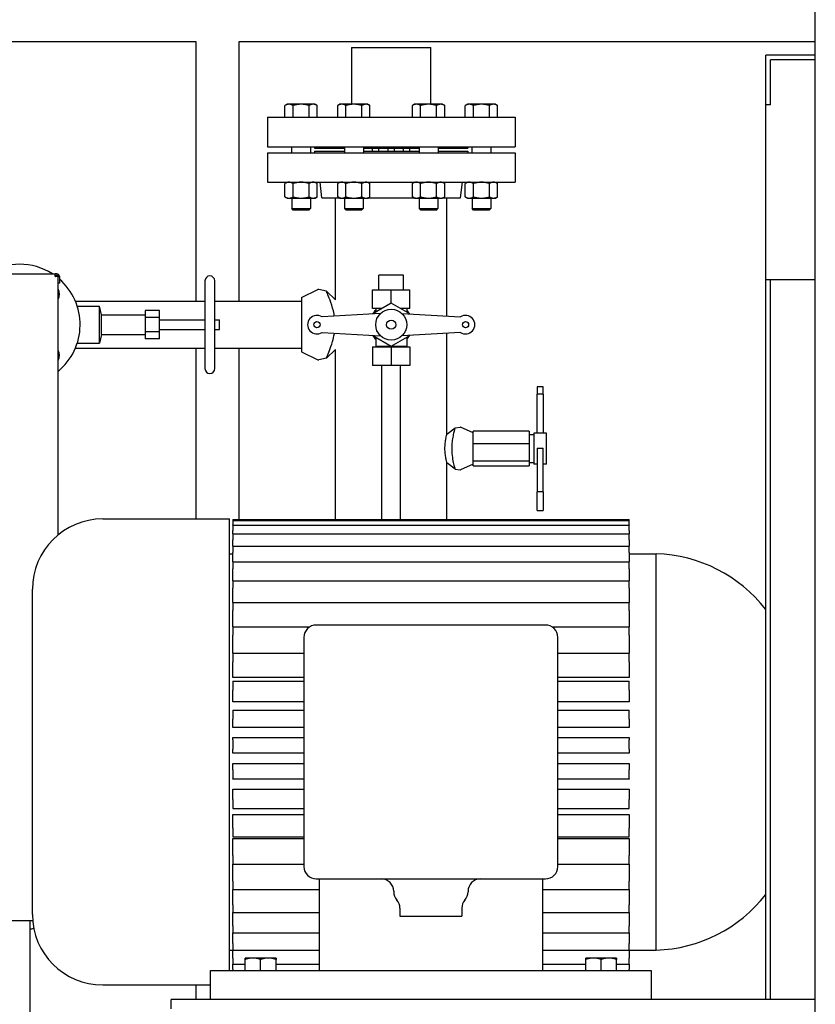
# Model space of a CAD drawing. Header units: inches. Extents: x 24 to 1128, y -74 to 748.
# Tile 67 of 256: x 271 to 303, y 268 to 308. Entities that reach past the tile are written whole.
import ezdxf

# ---------------------------------------------------------------- set-up
doc = ezdxf.new("R2010")
doc.units = ezdxf.units.IN
doc.header["$LTSCALE"] = 32
doc.header["$MEASUREMENT"] = 0
doc.layers.add('Visible (ANSI)', color=7, linetype='Continuous', lineweight=30)

msp = doc.modelspace()

# ---------------------------------------------------------------- linework, layer by layer
at = {"layer": 'Visible (ANSI)'}
for p, q in [((303.15364, 278.36766), (303.15364, 314.32366)), ((228.71614, 307.05516), (278.14207, 307.05516)), ((278.14207, 307.05516), (278.14207, 296.56766)), ((279.89207, 296.56766), (279.89207, 307.05516)), ((279.89207, 307.05516), (303.15364, 307.05516)), ((284.43364, 306.80516), (284.43364, 304.51666)), ((284.43364, 306.80516), (284.68364, 306.80516)), ((284.68364, 306.80516), (287.38364, 306.80516)), ((287.38364, 306.80516), (287.63364, 306.80516)), ((287.63364, 304.51666), (287.63364, 306.80516)), ((301.15364, 304.49266), (301.15364, 306.49266)), ((303.15364, 306.49266), (301.15364, 306.49266)), ((301.34114, 304.49266), (301.34114, 306.30516)), ((303.15364, 306.30516), (301.34114, 306.30516)), ((281.83106, 304.51666), (281.74404, 304.46642)), ((281.90642, 304.51666), (281.83106, 304.51666)), ((282.39356, 304.51666), (281.90642, 304.51666)), ((282.8807, 304.51666), (282.39356, 304.51666)), ((282.95606, 304.51666), (282.8807, 304.51666)), ((282.95606, 304.51666), (283.04308, 304.46642)), ((283.96337, 304.51666), (283.87635, 304.46642)), ((284.03873, 304.51666), (283.96337, 304.51666)), ((284.52587, 304.51666), (284.03873, 304.51666)), ((285.01301, 304.51666), (284.52587, 304.51666)), ((285.08837, 304.51666), (285.01301, 304.51666)), ((285.08837, 304.51666), (285.17539, 304.46642)), ((286.97892, 304.51666), (286.8919, 304.46642)), ((287.05428, 304.51666), (286.97892, 304.51666)), ((287.54142, 304.51666), (287.05428, 304.51666)), ((288.02856, 304.51666), (287.54142, 304.51666)), ((288.10392, 304.51666), (288.02856, 304.51666)), ((288.10392, 304.51666), (288.19094, 304.46642)), ((289.11123, 304.51666), (289.02421, 304.46642)), ((289.18659, 304.51666), (289.11123, 304.51666)), ((289.67373, 304.51666), (289.18659, 304.51666)), ((290.16087, 304.51666), (289.67373, 304.51666)), ((290.23623, 304.51666), (290.16087, 304.51666)), ((290.23623, 304.51666), (290.32325, 304.46642)), ((301.34114, 304.49266), (301.15364, 304.49266)), ((301.15364, 297.43016), (301.15364, 304.49266)), ((281.74404, 303.99266), (281.74404, 304.46642)), ((282.0688, 303.99266), (282.0688, 304.46642)), ((282.71832, 303.99266), (282.71832, 304.46642)), ((283.04308, 303.99266), (283.04308, 304.46642)), ((283.87635, 303.99266), (283.87635, 304.46642)), ((284.20111, 303.99266), (284.20111, 304.46642)), ((284.85063, 303.99266), (284.85063, 304.46642)), ((285.17539, 303.99266), (285.17539, 304.46642)), ((286.8919, 303.99266), (286.8919, 304.46642)), ((287.21666, 303.99266), (287.21666, 304.46642)), ((287.86618, 303.99266), (287.86618, 304.46642)), ((288.19094, 303.99266), (288.19094, 304.46642)), ((289.02421, 303.99266), (289.02421, 304.46642)), ((289.34897, 303.99266), (289.34897, 304.46642)), ((289.99849, 303.99266), (289.99849, 304.46642)), ((290.32325, 303.99266), (290.32325, 304.46642)), ((281.03364, 303.99266), (281.03364, 302.80266)), ((281.03364, 303.99266), (291.03364, 303.99266)), ((291.03364, 303.99266), (291.03364, 302.80266)), ((281.03364, 302.80266), (291.03364, 302.80266)), ((281.03364, 302.55766), (281.03364, 301.36766)), ((281.03364, 302.55766), (291.03364, 302.55766)), ((282.00956, 302.80266), (282.00956, 302.55766)), ((282.77756, 302.80266), (282.77756, 302.55766)), ((282.93864, 302.80266), (282.93864, 302.74266)), ((282.93864, 302.74266), (284.14187, 302.74266)), ((282.93864, 302.61766), (282.93864, 302.55766)), ((282.93864, 302.61766), (284.14187, 302.61766)), ((284.14187, 302.80266), (284.14187, 302.55766)), ((284.90987, 302.80266), (284.90987, 302.55766)), ((284.90987, 302.74266), (287.15742, 302.74266)), ((284.90987, 302.61766), (287.15742, 302.61766)), ((285.28364, 302.61766), (285.28364, 302.74266)), ((285.53364, 302.61766), (285.53364, 302.74266)), ((285.90864, 302.61766), (285.90864, 302.74266)), ((286.15864, 302.61766), (286.15864, 302.74266)), ((286.53364, 302.61766), (286.53364, 302.74266)), ((286.78364, 302.61766), (286.78364, 302.74266)), ((287.15742, 302.80266), (287.15742, 302.55766)), ((287.92542, 302.80266), (287.92542, 302.55766)), ((287.92542, 302.74266), (289.12864, 302.74266)), ((287.92542, 302.61766), (289.12864, 302.61766)), ((289.12864, 302.80266), (289.12864, 302.74266)), ((289.12864, 302.61766), (289.12864, 302.55766)), ((289.28973, 302.80266), (289.28973, 302.55766)), ((290.05773, 302.80266), (290.05773, 302.55766)), ((291.03364, 302.55766), (291.03364, 301.36766)), ((281.03364, 301.36766), (291.03364, 301.36766)), ((281.83106, 301.36766), (281.74404, 301.31742)), ((281.74404, 300.7769), (281.74404, 301.31742)), ((282.0688, 300.7769), (282.0688, 301.31742)), ((282.71832, 300.7769), (282.71832, 301.31742)), ((282.95606, 301.36766), (283.04308, 301.31742)), ((283.04308, 300.7769), (283.04308, 301.31742)), ((283.236, 300.73766), (283.15864, 301.36766)), ((283.96337, 301.36766), (283.87635, 301.31742)), ((283.87635, 300.7769), (283.87635, 301.31742)), ((284.20111, 300.7769), (284.20111, 301.31742)), ((284.85063, 300.7769), (284.85063, 301.31742)), ((285.08837, 301.36766), (285.17539, 301.31742)), ((285.17539, 300.7769), (285.17539, 301.31742)), ((286.97892, 301.36766), (286.8919, 301.31742)), ((286.8919, 300.7769), (286.8919, 301.31742)), ((287.21666, 300.7769), (287.21666, 301.31742)), ((287.86618, 300.7769), (287.86618, 301.31742)), ((288.10392, 301.36766), (288.19094, 301.31742)), ((288.19094, 300.7769), (288.19094, 301.31742)), ((288.83129, 300.73766), (288.90864, 301.36766)), ((289.11123, 301.36766), (289.02421, 301.31742)), ((289.02421, 300.7769), (289.02421, 301.31742)), ((289.34897, 300.7769), (289.34897, 301.31742)), ((289.99849, 300.7769), (289.99849, 301.31742)), ((290.23623, 301.36766), (290.32325, 301.31742)), ((290.32325, 300.7769), (290.32325, 301.31742)), ((281.83106, 300.72666), (281.74404, 300.7769)), ((281.83106, 300.72666), (281.90642, 300.72666)), ((281.90642, 300.72666), (282.39356, 300.72666)), ((282.01856, 300.72666), (282.01856, 300.30216)), ((282.39356, 300.72666), (282.8807, 300.72666)), ((282.76856, 300.72666), (282.76856, 300.30216)), ((282.8807, 300.72666), (282.95606, 300.72666)), ((282.95606, 300.72666), (283.04308, 300.7769)), ((283.236, 300.73766), (283.94432, 300.73766)), ((283.78364, 296.61766), (283.78364, 300.73766)), ((283.96337, 300.72666), (283.87635, 300.7769)), ((283.96337, 300.72666), (284.03873, 300.72666)), ((284.03873, 300.72666), (284.52587, 300.72666)), ((284.15087, 300.72666), (284.15087, 300.30216)), ((284.52587, 300.72666), (285.01301, 300.72666)), ((284.90087, 300.72666), (284.90087, 300.30216)), ((285.01301, 300.72666), (285.08837, 300.72666)), ((285.08837, 300.72666), (285.17539, 300.7769)), ((285.10742, 300.73766), (286.95986, 300.73766)), ((286.97892, 300.72666), (286.8919, 300.7769)), ((286.97892, 300.72666), (287.05428, 300.72666)), ((287.05428, 300.72666), (287.54142, 300.72666)), ((287.16642, 300.72666), (287.16642, 300.30216)), ((287.54142, 300.72666), (288.02856, 300.72666)), ((287.91642, 300.72666), (287.91642, 300.30216)), ((288.02856, 300.72666), (288.10392, 300.72666)), ((288.10392, 300.72666), (288.19094, 300.7769)), ((288.12297, 300.73766), (288.83129, 300.73766)), ((288.28364, 295.96291), (288.28364, 300.73766)), ((289.11123, 300.72666), (289.02421, 300.7769)), ((289.11123, 300.72666), (289.18659, 300.72666)), ((289.18659, 300.72666), (289.67373, 300.72666)), ((289.29873, 300.72666), (289.29873, 300.30216)), ((289.67373, 300.72666), (290.16087, 300.72666)), ((290.04873, 300.72666), (290.04873, 300.30216)), ((290.16087, 300.72666), (290.23623, 300.72666)), ((290.23623, 300.72666), (290.32325, 300.7769)), ((282.0799, 300.24266), (282.01856, 300.30216)), ((282.01856, 300.30216), (282.76856, 300.30216)), ((282.70721, 300.24266), (282.0799, 300.24266)), ((282.70721, 300.24266), (282.76856, 300.30216)), ((284.21222, 300.24266), (284.15087, 300.30216)), ((284.15087, 300.30216), (284.90087, 300.30216)), ((284.83953, 300.24266), (284.21222, 300.24266)), ((284.83953, 300.24266), (284.90087, 300.30216)), ((287.22776, 300.24266), (287.16642, 300.30216)), ((287.16642, 300.30216), (287.91642, 300.30216)), ((287.85507, 300.24266), (287.22776, 300.24266)), ((287.85507, 300.24266), (287.91642, 300.30216)), ((289.36007, 300.24266), (289.29873, 300.30216)), ((289.29873, 300.30216), (290.04873, 300.30216)), ((289.98738, 300.24266), (289.36007, 300.24266)), ((289.98738, 300.24266), (290.04873, 300.30216)), ((269.59614, 297.66766), (272.47114, 297.66766)), ((272.47114, 297.56766), (272.47114, 297.66766)), ((272.53464, 297.66766), (272.47114, 297.66766)), ((272.47114, 297.61766), (272.53464, 297.61766)), ((272.47114, 297.56766), (272.48364, 297.56766)), ((272.58364, 297.56766), (272.48364, 297.56766)), ((272.53364, 297.56766), (272.53364, 297.61766)), ((272.58364, 287.12867), (272.58364, 297.56766)), ((272.58464, 297.29266), (272.58464, 297.56766)), ((272.58464, 297.56766), (272.63464, 297.56766)), ((272.63464, 297.56766), (272.63464, 297.29266)), ((278.51396, 297.38932), (278.51396, 293.84601)), ((278.90766, 293.84601), (278.90766, 297.38932)), ((285.53364, 297.01766), (285.53364, 297.61766)), ((286.53364, 297.61766), (285.53364, 297.61766)), ((286.53364, 297.01766), (286.53364, 297.61766)), ((301.34114, 297.43016), (301.15364, 297.43016)), ((301.15364, 268.36766), (301.15364, 297.43016)), ((301.34114, 268.36766), (301.34114, 297.43016)), ((303.15364, 297.43016), (301.34114, 297.43016)), ((272.63464, 297.29266), (272.58464, 297.29266)), ((282.40864, 296.71266), (283.07134, 297.03384)), ((283.41521, 296.96542), (283.10927, 297.038)), ((283.41521, 296.96542), (283.78364, 296.61766)), ((285.28364, 297.01766), (286.03364, 297.01766)), ((285.28364, 296.26766), (285.28364, 297.01766)), ((286.03364, 296.48369), (286.03364, 297.01766)), ((286.03364, 297.01766), (286.78364, 297.01766)), ((286.78364, 296.26766), (286.78364, 297.01766)), ((273.28111, 296.56766), (278.51396, 296.56766)), ((278.90766, 296.56766), (282.40864, 296.56766)), ((282.40864, 296.71266), (282.40864, 294.52266)), ((273.35742, 296.36176), (274.26199, 296.36176)), ((274.3427, 296.01136), (274.26199, 296.36176)), ((274.26199, 294.87357), (274.26199, 296.36176)), ((276.68325, 296.18592), (276.0927, 296.18592)), ((276.0927, 296.18592), (276.0927, 295.90179)), ((276.68325, 295.90179), (276.68325, 296.18592)), ((285.65948, 296.26766), (285.28364, 296.26766)), ((286.03364, 296.48369), (285.28578, 296.05191)), ((285.40864, 296.26766), (285.40864, 296.12285)), ((286.7815, 296.05191), (286.03364, 296.48369)), ((286.78364, 296.26766), (286.40781, 296.26766)), ((286.65864, 296.26766), (286.65864, 296.12285)), ((274.3427, 296.01136), (276.0927, 296.01136)), ((274.3427, 295.22396), (274.3427, 296.01136)), ((276.0927, 295.90179), (276.0927, 295.33353)), ((276.68325, 295.90179), (276.0927, 295.90179)), ((276.68325, 295.33353), (276.68325, 295.90179)), ((276.68325, 295.81451), (278.51396, 295.81451)), ((278.90766, 295.81451), (279.10451, 295.81451)), ((279.10451, 295.42081), (279.10451, 295.81451)), ((285.6031, 296.07071), (283.24011, 295.93071)), ((286.46419, 296.07071), (288.82718, 295.93071)), ((276.68325, 295.42081), (278.51396, 295.42081)), ((278.90766, 295.42081), (279.10451, 295.42081)), ((274.3427, 295.22396), (274.26199, 294.87357)), ((274.3427, 295.22396), (276.0927, 295.22396)), ((276.0927, 295.33353), (276.0927, 295.04941)), ((276.68325, 295.33353), (276.0927, 295.33353)), ((276.68325, 295.04941), (276.0927, 295.04941)), ((276.68325, 295.04941), (276.68325, 295.33353)), ((283.24011, 295.30462), (285.6031, 295.16461)), ((285.28578, 295.18342), (286.03364, 294.75164)), ((285.40864, 295.11248), (285.40864, 294.74266)), ((286.03364, 294.75164), (286.7815, 295.18342)), ((288.82718, 295.30462), (286.46419, 295.16461)), ((286.65864, 295.11248), (286.65864, 294.74266)), ((288.28364, 291.19579), (288.28364, 295.27241)), ((273.28111, 294.66766), (278.51396, 294.66766)), ((273.35742, 294.87357), (274.26199, 294.87357)), ((278.14207, 294.66766), (278.14207, 287.77434)), ((278.90766, 294.66766), (282.40864, 294.66766)), ((279.89207, 287.75646), (279.89207, 294.66766)), ((283.78364, 294.61766), (283.41521, 294.26991)), ((283.78364, 287.75646), (283.78364, 294.61766)), ((285.28364, 294.71766), (285.28364, 293.96766)), ((285.28364, 294.71766), (286.03364, 294.71766)), ((286.65864, 294.74266), (285.40864, 294.74266)), ((285.47114, 294.71766), (285.47114, 294.74266)), ((286.03364, 294.71766), (286.03364, 293.96766)), ((286.03364, 294.71766), (286.78364, 294.71766)), ((286.59614, 294.71766), (286.59614, 294.74266)), ((286.78364, 294.71766), (286.78364, 293.96766)), ((282.40864, 294.52266), (283.07134, 294.20148)), ((283.41521, 294.26991), (283.10927, 294.19732)), ((286.03364, 293.96766), (285.28364, 293.96766)), ((285.65864, 287.75646), (285.65864, 293.96766)), ((286.78364, 293.96766), (286.03364, 293.96766)), ((286.40864, 287.75646), (286.40864, 293.96766)), ((292.17114, 293.11398), (291.92114, 293.11398)), ((291.92114, 293.11398), (291.92114, 292.81435)), ((292.17114, 292.81435), (292.17114, 293.11398)), ((292.17114, 292.81435), (291.92114, 292.81435)), ((291.92114, 291.24246), (291.92114, 292.81435)), ((292.17114, 292.81435), (292.17114, 291.24246)), ((288.28364, 291.19579), (288.60857, 291.44874)), ((288.60857, 291.44874), (288.81017, 291.47671)), ((289.34614, 291.25566), (288.82827, 291.47433)), ((289.34614, 291.15021), (289.34614, 291.31476)), ((291.59614, 291.31476), (289.34614, 291.31476)), ((289.34614, 290.969), (289.34614, 291.15021)), ((291.59614, 291.31476), (291.59614, 290.80445)), ((291.59614, 291.18016), (291.79614, 291.18016)), ((291.92114, 291.24266), (291.79614, 291.24266)), ((291.79614, 291.24266), (291.79614, 289.99266)), ((292.17114, 291.24246), (291.92114, 291.24246)), ((292.29614, 291.24266), (292.17114, 291.24266)), ((292.29614, 289.99266), (292.29614, 291.24266)), ((289.34614, 290.80445), (289.34614, 290.969)), ((289.34614, 290.57967), (289.34614, 290.80445)), ((291.59614, 290.80445), (289.34614, 290.80445)), ((289.34614, 290.33213), (289.34614, 290.57967)), ((291.59614, 290.80445), (291.59614, 290.10735)), ((291.92114, 290.63357), (292.17114, 290.63357)), ((291.92114, 290.63357), (291.92114, 288.86369)), ((292.17114, 288.86369), (292.17114, 290.63357)), ((289.34614, 290.10735), (289.34614, 290.33213)), ((288.28364, 287.75646), (288.28364, 290.03954)), ((288.60857, 289.78659), (288.28364, 290.03954)), ((288.60857, 289.78659), (288.81017, 289.75861)), ((289.34614, 289.97966), (288.82827, 289.761)), ((289.34614, 290.04712), (289.34614, 290.10735)), ((291.59614, 290.10735), (289.34614, 290.10735)), ((289.34614, 289.9808), (289.34614, 290.04712)), ((289.34614, 289.92057), (289.34614, 289.9808)), ((289.34614, 289.92057), (291.59614, 289.92057)), ((291.59614, 290.10735), (291.59614, 289.92057)), ((291.59614, 290.05516), (291.79614, 290.05516)), ((291.92114, 289.99266), (291.79614, 289.99266)), ((292.29614, 289.99266), (292.17114, 289.99266)), ((292.17114, 288.86369), (291.92114, 288.86369)), ((291.92114, 288.12134), (291.92114, 288.86369)), ((292.17114, 288.86369), (292.17114, 288.12134)), ((291.92114, 288.12134), (292.17114, 288.12134)), ((274.38657, 287.77434), (279.50864, 287.77434)), ((279.50864, 269.54766), (279.50864, 287.77434)), ((279.63364, 287.75646), (295.63364, 287.75646)), ((279.63364, 287.75646), (279.63364, 287.71706)), ((279.63364, 287.71706), (295.63364, 287.71706)), ((279.63364, 287.71706), (279.63364, 287.53079)), ((279.63364, 287.5209), (279.63364, 287.53079)), ((279.63364, 287.5209), (295.63364, 287.5209)), ((279.63364, 287.5209), (279.63364, 287.31014)), ((295.63364, 287.71706), (295.63364, 287.75646)), ((295.63364, 287.53079), (295.63364, 287.71706)), ((295.63364, 287.53079), (295.63364, 287.5209)), ((295.63364, 287.31014), (295.63364, 287.5209)), ((279.63364, 287.17133), (279.63364, 287.31014)), ((279.63364, 287.17133), (295.63364, 287.17133)), ((279.63364, 287.17133), (279.63364, 286.93649)), ((295.63364, 287.31014), (295.63364, 287.17133)), ((295.63364, 286.93649), (295.63364, 287.17133)), ((279.63364, 286.67433), (279.63364, 286.93649)), ((279.63364, 286.67433), (295.63364, 286.67433)), ((279.63364, 286.67433), (279.63364, 286.41622)), ((295.63364, 286.93649), (295.63364, 286.67433)), ((295.63364, 286.41622), (295.63364, 286.67433)), ((279.50864, 286.36766), (279.63364, 286.36766)), ((279.63364, 286.03842), (279.63364, 286.41622)), ((295.63364, 286.41622), (295.63364, 286.03842)), ((295.63364, 286.36766), (296.73364, 286.36766)), ((296.73364, 270.36766), (296.73364, 286.36766)), ((279.63364, 286.03842), (295.63364, 286.03842)), ((279.63364, 286.03842), (279.63364, 285.75823)), ((295.63364, 285.75823), (295.63364, 286.03842)), ((279.63364, 285.27446), (279.63364, 285.75823)), ((295.63364, 285.75823), (295.63364, 285.27446)), ((279.63364, 285.27446), (295.63364, 285.27446)), ((279.63364, 285.27446), (279.63364, 284.97379)), ((295.63364, 284.97379), (295.63364, 285.27446)), ((271.54655, 271.80101), (271.54655, 284.93432)), ((279.63364, 284.39553), (279.63364, 284.97379)), ((295.63364, 284.97379), (295.63364, 284.39553)), ((279.63364, 284.39553), (295.63364, 284.39553)), ((279.63364, 284.39553), (279.63364, 284.07632)), ((295.63364, 284.07632), (295.63364, 284.39553)), ((279.63364, 283.41668), (279.63364, 284.07632)), ((295.63364, 284.07632), (295.63364, 283.41668)), ((292.25864, 283.49266), (283.00864, 283.49266)), ((279.63364, 283.41668), (282.74367, 283.41668)), ((279.63364, 283.41668), (279.63364, 283.08117)), ((279.63364, 282.35464), (279.63364, 283.08117)), ((292.52362, 283.41668), (295.63364, 283.41668)), ((295.63364, 283.08117), (295.63364, 283.41668)), ((295.63364, 283.08117), (295.63364, 282.35464)), ((282.50864, 282.99266), (282.50864, 273.74266)), ((292.75864, 273.74266), (292.75864, 282.99266)), ((279.63364, 282.35464), (282.50864, 282.35464)), ((279.63364, 282.35464), (279.63364, 282.00538)), ((292.75864, 282.35464), (295.63364, 282.35464)), ((295.63364, 282.00538), (295.63364, 282.35464)), ((279.63364, 281.37894), (279.63364, 282.00538)), ((295.63364, 282.00538), (295.63364, 281.37894)), ((282.50864, 281.37894), (279.63364, 281.37894)), ((279.63364, 281.22759), (282.50864, 281.22759)), ((279.63364, 281.22759), (279.63364, 280.86734)), ((295.63364, 281.37894), (292.75864, 281.37894)), ((292.75864, 281.22759), (295.63364, 281.22759)), ((295.63364, 280.86734), (295.63364, 281.22759)), ((279.63364, 280.38577), (279.63364, 280.86734)), ((295.63364, 280.86734), (295.63364, 280.38577)), ((282.50864, 280.38577), (279.63364, 280.38577)), ((295.63364, 280.38577), (292.75864, 280.38577)), ((279.63364, 280.05482), (282.50864, 280.05482)), ((279.63364, 280.05482), (279.63364, 279.68653)), ((292.75864, 280.05482), (295.63364, 280.05482)), ((295.63364, 279.68653), (295.63364, 280.05482)), ((279.63364, 279.35806), (279.63364, 279.68653)), ((295.63364, 279.68653), (295.63364, 279.35806)), ((282.50864, 279.35806), (279.63364, 279.35806)), ((295.63364, 279.35806), (292.75864, 279.35806)), ((279.63364, 278.94501), (282.50864, 278.94501)), ((279.63364, 278.8559), (279.63364, 278.94501)), ((279.63364, 278.8559), (279.63364, 278.48315)), ((292.75864, 278.94501), (295.63364, 278.94501)), ((295.63364, 278.94501), (295.63364, 278.8559)), ((295.63364, 278.48315), (295.63364, 278.8559)), ((279.63364, 278.31341), (279.63364, 278.48315)), ((282.50864, 278.31341), (279.63364, 278.31341)), ((295.63364, 278.31341), (292.75864, 278.31341)), ((295.63364, 278.48315), (295.63364, 278.31341)), ((303.15364, 254.81422), (303.15364, 278.36766)), ((279.63364, 277.89859), (282.50864, 277.89859)), ((279.63364, 277.64895), (279.63364, 277.89859)), ((292.75864, 277.89859), (295.63364, 277.89859)), ((295.63364, 277.89859), (295.63364, 277.64895)), ((279.63364, 277.64895), (279.63364, 277.2778)), ((295.63364, 277.2778), (295.63364, 277.64895)), ((279.63364, 277.26969), (279.63364, 277.2778)), ((282.50864, 277.26969), (279.63364, 277.26969)), ((295.63364, 277.26969), (292.75864, 277.26969)), ((295.63364, 277.2778), (295.63364, 277.26969)), ((279.63364, 276.86019), (282.50864, 276.86019)), ((279.63364, 276.4543), (279.63364, 276.86019)), ((292.75864, 276.86019), (295.63364, 276.86019)), ((295.63364, 276.86019), (295.63364, 276.4543)), ((279.63364, 276.4543), (279.63364, 276.08965)), ((295.63364, 276.08965), (295.63364, 276.4543)), ((279.63364, 276.08965), (282.50864, 276.08965)), ((292.75864, 276.08965), (295.63364, 276.08965)), ((279.63364, 275.84758), (282.50864, 275.84758)), ((279.63364, 275.29239), (279.63364, 275.84758)), ((292.75864, 275.84758), (295.63364, 275.84758)), ((295.63364, 275.84758), (295.63364, 275.29239)), ((279.63364, 275.29239), (279.63364, 274.93727)), ((295.63364, 274.93727), (295.63364, 275.29239)), ((279.63364, 274.93727), (282.50864, 274.93727)), ((279.63364, 274.87809), (282.50864, 274.87809)), ((279.63364, 274.18309), (279.63364, 274.87809)), ((292.75864, 274.93727), (295.63364, 274.93727)), ((292.75864, 274.87809), (295.63364, 274.87809)), ((295.63364, 274.87809), (295.63364, 274.18309)), ((279.63364, 274.18309), (279.63364, 273.84038)), ((295.63364, 273.84038), (295.63364, 274.18309)), ((279.63364, 273.1454), (279.63364, 273.84038)), ((279.63364, 273.84038), (282.50864, 273.84038)), ((292.75864, 273.84038), (295.63364, 273.84038)), ((295.63364, 273.84038), (295.63364, 273.1454)), ((279.63364, 273.1454), (279.63364, 272.81774)), ((283.00864, 273.24266), (292.25864, 273.24266)), ((283.13364, 269.54766), (283.13364, 273.24266)), ((292.13364, 273.24266), (292.13364, 269.54766)), ((295.63364, 272.81774), (295.63364, 273.1454)), ((279.63364, 272.19706), (279.63364, 272.81774)), ((279.63364, 272.81774), (283.13364, 272.81774)), ((286.13364, 272.74266), (286.13364, 272.72109)), ((289.13364, 272.74266), (289.13364, 272.72109)), ((292.13364, 272.81774), (295.63364, 272.81774)), ((295.63364, 272.81774), (295.63364, 272.19706)), ((279.63364, 272.19706), (279.63364, 271.88686)), ((286.38364, 272.05965), (286.38364, 271.74266)), ((288.88364, 272.05965), (288.88364, 271.74266)), ((295.63364, 271.88686), (295.63364, 272.19706)), ((269.59614, 271.56766), (271.55615, 271.56766)), ((271.45364, 239.84266), (271.45364, 271.56766)), ((279.63364, 271.3543), (279.63364, 271.88686)), ((279.63364, 271.88686), (283.13364, 271.88686)), ((286.38364, 271.74266), (288.88364, 271.74266)), ((292.13364, 271.88686), (295.63364, 271.88686)), ((295.63364, 271.88686), (295.63364, 271.3543)), ((279.63364, 271.3543), (279.63364, 271.06365)), ((295.63364, 271.06365), (295.63364, 271.3543)), ((279.63364, 270.63154), (279.63364, 271.06365)), ((279.63364, 271.06365), (283.13364, 271.06365)), ((292.13364, 271.06365), (295.63364, 271.06365)), ((295.63364, 271.06365), (295.63364, 270.63154)), ((279.50864, 270.36766), (279.63364, 270.36766)), ((279.63364, 270.63154), (279.63364, 270.36221)), ((279.63364, 270.04115), (279.63364, 270.36221)), ((279.63364, 270.36221), (283.13364, 270.36221)), ((292.13364, 270.36221), (295.63364, 270.36221)), ((295.63364, 270.36221), (295.63364, 270.63154)), ((295.63364, 270.36766), (296.73364, 270.36766)), ((295.63364, 270.36221), (295.63364, 270.04115)), ((279.63364, 270.04115), (279.63364, 269.79454)), ((280.44614, 270.04766), (280.13364, 270.04766)), ((280.13364, 269.54766), (280.13364, 269.99184)), ((281.07114, 270.04766), (280.44614, 270.04766)), ((280.75864, 269.54766), (280.75864, 269.99184)), ((281.38364, 270.04766), (281.07114, 270.04766)), ((281.38364, 269.54766), (281.38364, 269.99184)), ((294.19614, 270.04766), (293.88364, 270.04766)), ((293.88364, 269.54766), (293.88364, 269.99184)), ((294.82114, 270.04766), (294.19614, 270.04766)), ((294.50864, 269.54766), (294.50864, 269.99184)), ((295.13364, 270.04766), (294.82114, 270.04766)), ((295.13364, 269.54766), (295.13364, 269.99184)), ((295.63364, 269.79454), (295.63364, 270.04115)), ((278.73364, 268.36766), (278.73364, 269.54766)), ((278.73364, 269.54766), (296.53364, 269.54766)), ((279.63364, 269.59323), (279.63364, 269.79454)), ((279.63364, 269.79454), (280.13364, 269.79454)), ((279.63364, 269.59323), (279.63364, 269.54766)), ((281.38364, 269.79454), (283.13364, 269.79454)), ((292.13364, 269.79454), (293.88364, 269.79454)), ((295.13364, 269.79454), (295.63364, 269.79454)), ((295.63364, 269.79454), (295.63364, 269.59323)), ((295.63364, 269.54766), (295.63364, 269.59323)), ((296.53364, 269.54766), (296.53364, 268.36766)), ((274.38657, 268.96098), (278.73364, 268.96098)), ((278.14207, 268.96098), (278.14207, 268.36766)), ((301.15364, 268.36766), (277.15364, 268.36766)), ((277.15364, 267.99266), (277.15364, 268.36766)), ((301.34114, 268.36766), (301.15364, 268.36766)), ((303.15364, 268.36766), (301.34114, 268.36766))]:
    msp.add_line(p, q, dxfattribs=at)
for centre, radius in [((286.03364, 295.61766), 0.625), ((283.03364, 295.61766), 0.125), ((286.03364, 295.61766), 0.1875), ((289.03364, 295.61766), 0.125)]:
    msp.add_circle(centre, radius, dxfattribs=at)
for centre, radius, start, end in [((271.03364, 295.61766), 2.44, 57.157435, 122.842565), ((272.53464, 297.56766), 0.1, 0, 90), ((272.53464, 297.56766), 0.05, 0, 90), ((271.03364, 295.61766), 2.44, 50.531364, 50.561775), ((271.03364, 295.61766), 2.44, 309.438225, 48.99328), ((278.71081, 297.38932), 0.19685, 0, 180), ((272.27108, 296.8551), 0.375, 326.460145, 33.539855), ((283.09614, 296.98266), 0.05687, 76.65376, 115.857547), ((286.03364, 295.61766), 0.85937, 136.658242, 149.22287), ((286.03364, 295.61766), 0.85937, 30.77713, 43.341758), ((283.03364, 295.61766), 0.375, 56.593678, 303.406322), ((289.03364, 295.61766), 0.375, 236.593678, 123.406322), ((286.03364, 295.61766), 0.85937, 210.77713, 223.341758), ((286.03364, 295.61766), 0.85937, 316.658242, 329.22287), ((272.27108, 294.38023), 0.375, 326.460145, 33.539855), ((283.09614, 294.25266), 0.05687, 244.142453, 283.34624), ((278.71081, 293.84601), 0.19685, 180, 0), ((288.81489, 291.44266), 0.03437, 67.108707, 97.899912), ((288.81489, 289.79266), 0.03437, 262.100088, 292.891293), ((274.38657, 284.93432), 2.84002, 90, 180), ((296.55756, 280.54364), 5.82669, 37.926609, 88.268238), ((283.00864, 282.99266), 0.5, 90, 180), ((292.25864, 282.99266), 0.5, 0, 90), ((283.00864, 273.74266), 0.5, 180, 270), ((292.25864, 273.74266), 0.5, 270, 0), ((285.63364, 272.74266), 0.5, 0, 90), ((289.63364, 272.74266), 0.5, 90, 180), ((286.63364, 272.72109), 0.5, 180, 221.409622), ((288.63364, 272.72109), 0.5, 318.590378, 0), ((285.88364, 272.05965), 0.5, 0, 41.409622), ((289.38364, 272.05965), 0.5, 138.590378, 180), ((296.55756, 276.19169), 5.82669, 271.731762, 322.073391), ((274.38657, 271.80101), 2.84002, 180, 270), ((271.03364, 273.61766), 2.44, 279.911752, 283.459425)]:
    msp.add_arc(centre, radius, start, end, dxfattribs=at)
for points, weights in [([(281.90642, 304.51666), (281.83106, 304.51666), (281.74404, 304.46642)], [1, 1.0379548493, 1]), ([(282.0688, 304.46642), (281.98178, 304.51666), (281.90642, 304.51666)], [1, 1.0379548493, 1]), ([(282.39356, 304.51666), (282.24284, 304.51666), (282.0688, 304.46642)], [1, 1.0379548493, 1]), ([(282.71832, 304.46642), (282.54428, 304.51666), (282.39356, 304.51666)], [1, 1.0379548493, 1]), ([(282.8807, 304.51666), (282.80534, 304.51666), (282.71832, 304.46642)], [1, 1.0379548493, 1]), ([(283.04308, 304.46642), (282.95606, 304.51666), (282.8807, 304.51666)], [1, 1.0379548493, 1]), ([(284.03873, 304.51666), (283.96337, 304.51666), (283.87635, 304.46642)], [1, 1.0379548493, 1]), ([(284.20111, 304.46642), (284.11409, 304.51666), (284.03873, 304.51666)], [1, 1.0379548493, 1]), ([(284.52587, 304.51666), (284.37515, 304.51666), (284.20111, 304.46642)], [1, 1.0379548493, 1]), ([(284.85063, 304.46642), (284.67659, 304.51666), (284.52587, 304.51666)], [1, 1.0379548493, 1]), ([(285.01301, 304.51666), (284.93765, 304.51666), (284.85063, 304.46642)], [1, 1.0379548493, 1]), ([(285.17539, 304.46642), (285.08837, 304.51666), (285.01301, 304.51666)], [1, 1.0379548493, 1]), ([(287.05428, 304.51666), (286.97892, 304.51666), (286.8919, 304.46642)], [1, 1.0379548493, 1]), ([(287.21666, 304.46642), (287.12964, 304.51666), (287.05428, 304.51666)], [1, 1.0379548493, 1]), ([(287.54142, 304.51666), (287.3907, 304.51666), (287.21666, 304.46642)], [1, 1.0379548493, 1]), ([(287.86618, 304.46642), (287.69214, 304.51666), (287.54142, 304.51666)], [1, 1.0379548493, 1]), ([(288.02856, 304.51666), (287.9532, 304.51666), (287.86618, 304.46642)], [1, 1.0379548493, 1]), ([(288.19094, 304.46642), (288.10392, 304.51666), (288.02856, 304.51666)], [1, 1.0379548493, 1]), ([(289.18659, 304.51666), (289.11123, 304.51666), (289.02421, 304.46642)], [1, 1.0379548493, 1]), ([(289.34897, 304.46642), (289.26195, 304.51666), (289.18659, 304.51666)], [1, 1.0379548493, 1]), ([(289.67373, 304.51666), (289.52301, 304.51666), (289.34897, 304.46642)], [1, 1.0379548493, 1]), ([(289.99849, 304.46642), (289.82445, 304.51666), (289.67373, 304.51666)], [1, 1.0379548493, 1]), ([(290.16087, 304.51666), (290.08551, 304.51666), (289.99849, 304.46642)], [1, 1.0379548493, 1]), ([(290.32325, 304.46642), (290.23623, 304.51666), (290.16087, 304.51666)], [1, 1.0379548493, 1]), ([(281.90642, 301.36766), (281.83106, 301.36766), (281.74404, 301.31742)], [1, 1.0379548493, 1]), ([(282.0688, 301.31742), (281.98178, 301.36766), (281.90642, 301.36766)], [1, 1.0379548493, 1]), ([(282.39356, 301.36766), (282.24284, 301.36766), (282.0688, 301.31742)], [1, 1.0379548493, 1]), ([(282.71832, 301.31742), (282.54428, 301.36766), (282.39356, 301.36766)], [1, 1.0379548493, 1]), ([(282.8807, 301.36766), (282.80534, 301.36766), (282.71832, 301.31742)], [1, 1.0379548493, 1]), ([(283.04308, 301.31742), (282.95606, 301.36766), (282.8807, 301.36766)], [1, 1.0379548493, 1]), ([(284.03873, 301.36766), (283.96337, 301.36766), (283.87635, 301.31742)], [1, 1.0379548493, 1]), ([(284.20111, 301.31742), (284.11409, 301.36766), (284.03873, 301.36766)], [1, 1.0379548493, 1]), ([(284.52587, 301.36766), (284.37515, 301.36766), (284.20111, 301.31742)], [1, 1.0379548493, 1]), ([(284.85063, 301.31742), (284.67659, 301.36766), (284.52587, 301.36766)], [1, 1.0379548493, 1]), ([(285.01301, 301.36766), (284.93765, 301.36766), (284.85063, 301.31742)], [1, 1.0379548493, 1]), ([(285.17539, 301.31742), (285.08837, 301.36766), (285.01301, 301.36766)], [1, 1.0379548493, 1]), ([(287.05428, 301.36766), (286.97892, 301.36766), (286.8919, 301.31742)], [1, 1.0379548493, 1]), ([(287.21666, 301.31742), (287.12964, 301.36766), (287.05428, 301.36766)], [1, 1.0379548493, 1]), ([(287.54142, 301.36766), (287.3907, 301.36766), (287.21666, 301.31742)], [1, 1.0379548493, 1]), ([(287.86618, 301.31742), (287.69214, 301.36766), (287.54142, 301.36766)], [1, 1.0379548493, 1]), ([(288.02856, 301.36766), (287.9532, 301.36766), (287.86618, 301.31742)], [1, 1.0379548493, 1]), ([(288.19094, 301.31742), (288.10392, 301.36766), (288.02856, 301.36766)], [1, 1.0379548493, 1]), ([(289.18659, 301.36766), (289.11123, 301.36766), (289.02421, 301.31742)], [1, 1.0379548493, 1]), ([(289.34897, 301.31742), (289.26195, 301.36766), (289.18659, 301.36766)], [1, 1.0379548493, 1]), ([(289.67373, 301.36766), (289.52301, 301.36766), (289.34897, 301.31742)], [1, 1.0379548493, 1]), ([(289.99849, 301.31742), (289.82445, 301.36766), (289.67373, 301.36766)], [1, 1.0379548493, 1]), ([(290.16087, 301.36766), (290.08551, 301.36766), (289.99849, 301.31742)], [1, 1.0379548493, 1]), ([(290.32325, 301.31742), (290.23623, 301.36766), (290.16087, 301.36766)], [1, 1.0379548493, 1]), ([(281.74404, 300.7769), (281.83106, 300.72666), (281.90642, 300.72666)], [1, 1.0379548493, 1]), ([(281.90642, 300.72666), (281.98178, 300.72666), (282.0688, 300.7769)], [1, 1.0379548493, 1]), ([(282.0688, 300.7769), (282.24284, 300.72666), (282.39356, 300.72666)], [1, 1.0379548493, 1]), ([(282.39356, 300.72666), (282.54428, 300.72666), (282.71832, 300.7769)], [1, 1.0379548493, 1]), ([(282.71832, 300.7769), (282.80534, 300.72666), (282.8807, 300.72666)], [1, 1.0379548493, 1]), ([(282.8807, 300.72666), (282.95606, 300.72666), (283.04308, 300.7769)], [1, 1.0379548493, 1]), ([(283.87635, 300.7769), (283.96337, 300.72666), (284.03873, 300.72666)], [1, 1.0379548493, 1]), ([(284.03873, 300.72666), (284.11409, 300.72666), (284.20111, 300.7769)], [1, 1.0379548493, 1]), ([(284.20111, 300.7769), (284.37515, 300.72666), (284.52587, 300.72666)], [1, 1.0379548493, 1]), ([(284.52587, 300.72666), (284.67659, 300.72666), (284.85063, 300.7769)], [1, 1.0379548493, 1]), ([(284.85063, 300.7769), (284.93765, 300.72666), (285.01301, 300.72666)], [1, 1.0379548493, 1]), ([(285.01301, 300.72666), (285.08837, 300.72666), (285.17539, 300.7769)], [1, 1.0379548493, 1]), ([(286.8919, 300.7769), (286.97892, 300.72666), (287.05428, 300.72666)], [1, 1.0379548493, 1]), ([(287.05428, 300.72666), (287.12964, 300.72666), (287.21666, 300.7769)], [1, 1.0379548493, 1]), ([(287.21666, 300.7769), (287.3907, 300.72666), (287.54142, 300.72666)], [1, 1.0379548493, 1]), ([(287.54142, 300.72666), (287.69214, 300.72666), (287.86618, 300.7769)], [1, 1.0379548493, 1]), ([(287.86618, 300.7769), (287.9532, 300.72666), (288.02856, 300.72666)], [1, 1.0379548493, 1]), ([(288.02856, 300.72666), (288.10392, 300.72666), (288.19094, 300.7769)], [1, 1.0379548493, 1]), ([(289.02421, 300.7769), (289.11123, 300.72666), (289.18659, 300.72666)], [1, 1.0379548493, 1]), ([(289.18659, 300.72666), (289.26195, 300.72666), (289.34897, 300.7769)], [1, 1.0379548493, 1]), ([(289.34897, 300.7769), (289.52301, 300.72666), (289.67373, 300.72666)], [1, 1.0379548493, 1]), ([(289.67373, 300.72666), (289.82445, 300.72666), (289.99849, 300.7769)], [1, 1.0379548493, 1]), ([(289.99849, 300.7769), (290.08551, 300.72666), (290.16087, 300.72666)], [1, 1.0379548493, 1]), ([(290.16087, 300.72666), (290.23623, 300.72666), (290.32325, 300.7769)], [1, 1.0379548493, 1]), ([(280.13364, 269.99184), (280.13364, 270.04766), (280.13364, 270.04766)], [1.01001874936, 1.04314139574, 1]), ([(280.44614, 270.04766), (280.30111, 270.04766), (280.13364, 269.99184)], [1, 1.04314139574, 1.01001874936]), ([(280.75864, 269.99184), (280.59118, 270.04766), (280.44614, 270.04766)], [1.01001874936, 1.04314139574, 1]), ([(281.07114, 270.04766), (280.92611, 270.04766), (280.75864, 269.99184)], [1, 1.04314139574, 1.01001874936]), ([(281.38364, 269.99184), (281.21618, 270.04766), (281.07114, 270.04766)], [1.01001874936, 1.04314139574, 1]), ([(281.38364, 270.04766), (281.38364, 270.04766), (281.38364, 269.99184)], [1, 1.04314139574, 1.01001874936]), ([(293.88364, 269.99184), (293.88364, 270.04766), (293.88364, 270.04766)], [1.01001874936, 1.04314139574, 1]), ([(294.19614, 270.04766), (294.05111, 270.04766), (293.88364, 269.99184)], [1, 1.04314139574, 1.01001874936]), ([(294.50864, 269.99184), (294.34118, 270.04766), (294.19614, 270.04766)], [1.01001874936, 1.04314139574, 1]), ([(294.82114, 270.04766), (294.67611, 270.04766), (294.50864, 269.99184)], [1, 1.04314139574, 1.01001874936]), ([(295.13364, 269.99184), (294.96618, 270.04766), (294.82114, 270.04766)], [1.01001874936, 1.04314139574, 1]), ([(295.13364, 270.04766), (295.13364, 270.04766), (295.13364, 269.99184)], [1, 1.04314139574, 1.01001874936])]:
    msp.add_rational_spline(points, weights, degree=2, dxfattribs=at)
for points, knots in [([(283.74156, 295.96042), (283.73666, 295.99029), (283.73134, 296.01915), (283.69181, 296.21558), (283.64278, 296.37338), (283.55093, 296.63561), (283.50821, 296.7425), (283.44684, 296.89202), (283.42659, 296.93893), (283.41641, 296.96263), (283.41522, 296.96543), (283.41522, 296.96543)], [1.09205202, 1.09205202, 1.09205202, 1.09205202, 1.37251094, 1.37251094, 3.07375144, 3.07375144, 4.63226439, 4.63226439, 6.01610687, 6.01610687, 6.44018345, 6.44018345, 6.44018345, 6.44018345]), ([(283.41521, 294.26991), (283.41521, 294.26991), (283.41521, 294.26992), (283.41572, 294.27109), (283.42767, 294.2985), (283.47182, 294.4037), (283.50332, 294.47969), (283.57875, 294.67694), (283.623, 294.79942), (283.69204, 295.03567), (283.71874, 295.14242), (283.73938, 295.26172), (283.74049, 295.26831), (283.74158, 295.27491)], [18.26152894, 18.26152894, 18.26152894, 18.26152894, 18.287533, 18.287533, 19.48541039, 19.48541039, 20.67238035, 20.67238035, 21.9287498, 21.9287498, 22.82922963, 22.82922963, 22.88175159, 22.88175159, 22.88175159, 22.88175159]), ([(288.60855, 291.44874), (288.60855, 291.44874), (288.60709, 291.44369), (288.5986, 291.41429), (288.58786, 291.37704), (288.56031, 291.2716), (288.54377, 291.20441), (288.51375, 291.05562), (288.50033, 290.97665), (288.4816, 290.81399), (288.47597, 290.73198), (288.47486, 290.64875), (288.47473, 290.63839), (288.47466, 290.62802), (288.47466, 290.61766)], [10.0224815, 10.0224815, 10.0224815, 10.0224815, 10.42037373, 10.42037373, 11.1808908, 11.1808908, 11.93802788, 11.93802788, 12.62150377, 12.62150377, 13.25620801, 13.25620801, 13.25620801, 13.33523915, 13.33523915, 13.33523915, 13.33523915]), ([(288.20257, 290.61766), (288.20257, 290.65571), (288.20363, 290.69369), (288.20973, 290.80489), (288.2176, 290.87467), (288.23604, 290.99457), (288.24616, 291.04472), (288.26564, 291.13078), (288.27437, 291.16277), (288.28184, 291.18958), (288.28333, 291.19469), (288.28363, 291.19574), (288.28364, 291.19579), (288.28364, 291.19579)], [7.12817555, 7.12817555, 7.12817555, 7.12817555, 7.4194987, 7.4194987, 7.99501137, 7.99501137, 8.53260174, 8.53260174, 9.1426487, 9.1426487, 9.4677523, 9.4677523, 9.5042859, 9.5042859, 9.5042859, 9.5042859]), ([(288.28364, 290.03954), (288.28364, 290.03954), (288.28304, 290.04162), (288.27868, 290.05695), (288.27131, 290.08284), (288.25703, 290.14225), (288.25199, 290.16439), (288.23647, 290.23943), (288.22579, 290.30013), (288.2103, 290.42893), (288.20514, 290.49441), (288.20282, 290.58046), (288.20257, 290.59907), (288.20257, 290.61766)], [4.75296765, 4.75296765, 4.75296765, 4.75296765, 4.98268684, 4.98268684, 5.59596268, 5.59596268, 5.886417, 5.886417, 6.46847949, 6.46847949, 6.98582712, 6.98582712, 7.12817555, 7.12817555, 7.12817555, 7.12817555]), ([(288.47466, 290.61766), (288.47466, 290.5761), (288.47577, 290.53461), (288.48367, 290.38512), (288.49685, 290.28145), (288.52961, 290.09353), (288.54877, 290.01084), (288.58097, 289.88305), (288.59397, 289.83733), (288.60613, 289.79487), (288.60855, 289.78658), (288.60856, 289.78658)], [0.07903114, 0.07903114, 0.07903114, 0.07903114, 0.39613063, 0.39613063, 1.23190288, 1.23190288, 2.07916751, 2.07916751, 2.88455712, 2.88455712, 3.39385941, 3.39385941, 3.39385941, 3.39385941])]:
    msp.add_open_spline(points, degree=3, knots=knots, dxfattribs=at)
msp.add_open_spline([(283.78364, 296.61766), (283.78364, 296.61766), (283.78364, 296.61766), (283.78364, 296.61766)], degree=3, dxfattribs=at)

doc.saveas('drawing.dxf')
